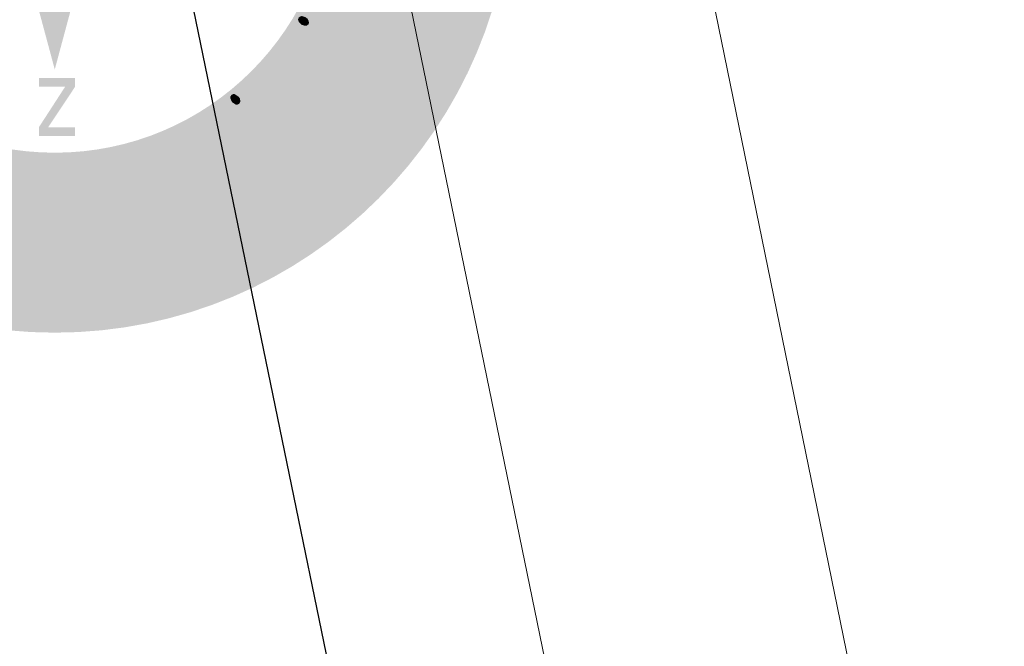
# Model space of a CAD drawing. Header units: metres. Extents: x 118574 to 118781, y 483563 to 483693.
# Tile 11 of 24: x 118713.35 to 118719.82, y 483677.93 to 483682.05. Entities that reach past the tile are written whole.
import ezdxf

# ---------------------------------------------------------------- set-up
doc = ezdxf.new("R2010")
doc.units = ezdxf.units.M
doc.header["$MEASUREMENT"] = 0
for name, color, linetype, lineweight in [('Kader', 7, 'Continuous', 0), ('Level 17', 7, 'Continuous', 0), ('Level 22', 7, 'Continuous', 0)]:
    doc.layers.add(name, color=color, linetype=linetype, lineweight=lineweight)

# ---------------------------------------------------------------- blocks, each defined once
blk = doc.blocks.new('KOMPAS')
at = {"layer": 'Kader', "linetype": 'Continuous', "lineweight": 0}
h = blk.add_hatch(color=254, dxfattribs=at)
edge = h.paths.add_edge_path()
edge.add_arc((0.02, -0.01), 118.52, 0, 360)
edge = h.paths.add_edge_path(flags=16)
edge.add_arc((0.02, -0.01), 71.96, 0, 360)
for color, points in [(7, [(78.81, -41), (68.5, -35.61), (69.48, -33.68), (70.86, -34.39), (70.47, -33.64), (70.35, -32.81), (70.47, -31.95), (70.78, -31.08), (71.73, -29.86), (72.95, -29.31), (74.4, -29.23), (75.98, -29.86), (82.7, -33.29), (81.68, -35.29), (75.39, -32.07), (74.44, -31.71), (73.65, -31.79), (72.99, -32.11), (72.44, -32.74), (72.16, -33.6), (72.32, -34.43), (72.71, -35.14), (73.54, -35.73), (79.87, -38.99)]), (7, [(64.8, -39.15), (63.82, -38.83), (63.11, -38.01), (62.99, -37.5), (63.19, -36.98), (63.54, -36.75), (63.98, -36.59), (65.04, -36.98), (65.47, -37.34), (65.71, -37.85), (65.83, -38.32), (65.71, -38.72), (65.31, -39.07)]), (7, [(99.98, -50.28), (98.09, -48.36), (98.84, -47.69), (99.07, -46.86), (98.84, -46.15), (98.21, -45.44), (97.38, -44.85), (90.18, -41.19), (91.36, -38.91), (103.12, -44.97), (101.9, -47.21), (100.41, -46.47), (100.92, -47.1), (101.12, -47.8), (101.08, -48.51), (100.8, -49.34)]), (7, [(69.33, -55.95), (59.73, -49.34), (61.02, -47.53), (62.32, -48.43), (62.05, -47.61), (61.97, -46.78), (62.17, -45.92), (62.68, -45.09), (63.66, -44.11), (65, -43.63), (66.42, -43.79), (67.95, -44.54), (74.21, -48.83), (72.95, -50.68), (67.12, -46.66), (66.18, -46.15), (65.39, -46.15), (64.68, -46.43), (64.09, -47.02), (63.74, -47.8), (63.7, -48.63), (64.09, -49.38), (64.72, -50.05), (70.59, -54.1)]), (1, [(-4.09, -67.63), (-4.09, -65.39), (2.71, -54.89), (-4.09, -54.89), (-4.09, -52.64), (5.27, -52.64), (5.27, -54.93), (-1.69, -65.39), (5.27, -65.39), (5.27, -67.63)]), (7, [(46.86, -59.53), (45.92, -58.9), (45.44, -57.88), (45.48, -57.44), (45.76, -57.01), (46.19, -56.81), (46.59, -56.81), (47.61, -57.48), (47.92, -57.92), (48.04, -58.47), (48, -58.94), (47.77, -59.29), (47.33, -59.53)]), (7, [(45.56, -76.37), (44.54, -74.84), (44.46, -65.9), (40.57, -68.46), (39.31, -66.53), (45.56, -62.4), (46.59, -63.9), (46.59, -72.91), (50.83, -70.15), (52.05, -72)]), (7, [(37.26, -80.66), (32.07, -70.27), (34.11, -69.25), (34.78, -70.59), (34.7, -69.88), (34.94, -69.25), (35.41, -68.74), (35.96, -68.34), (37.06, -68.11), (37.38, -70.47), (36.55, -70.51), (35.96, -71.02), (35.73, -71.69), (35.73, -72.47), (36.12, -73.3), (39.23, -79.67)]), (7, [(-7.95, -88.53), (-9.6, -88.21), (-11.29, -87.43), (-10.43, -85.42), (-9.13, -86.01), (-7.59, -86.32), (-6.18, -86.13), (-5.71, -85.73), (-5.59, -85.1), (-5.63, -84.67), (-5.86, -84.36), (-6.73, -83.69), (-7.91, -83.1), (-9.13, -82.55), (-10.47, -81.52), (-10.78, -80.86), (-10.94, -79.91), (-10.78, -79.16), (-10.47, -78.46), (-9.44, -77.59), (-8.11, -77.08), (-6.53, -76.96), (-4.76, -77.35), (-3.54, -78.02), (-4.41, -80.23), (-5.43, -79.52), (-6.89, -79.2), (-7.51, -79.2), (-8.07, -79.32), (-8.5, -79.56), (-8.66, -80.11), (-8.42, -80.62), (-7.59, -81.05), (-6.57, -81.52), (-5.39, -82.04), (-4.6, -82.55), (-3.93, -83.22), (-3.46, -84.04), (-3.31, -85.14), (-3.46, -86.05), (-3.78, -86.8), (-4.76, -87.86), (-6.22, -88.49)]), (7, [(3.19, -88.88), (-0.98, -77.51), (1.3, -77.35), (4.17, -85.81), (5.67, -77), (8.03, -76.84), (5.67, -88.65)]), (1, [(53.32, -89.79), (51.55, -89.27), (52.06, -87.5), (50.29, -86.99), (50.8, -85.22), (52.58, -85.73), (53.09, -83.96), (54.86, -84.47), (54.35, -86.24), (56.12, -86.76), (55.61, -88.53), (53.83, -88.02)]), (1, [(56.49, -94.68), (54.72, -94.17), (55.23, -92.4), (53.46, -91.88), (53.97, -90.11), (55.74, -90.63), (56.26, -88.85), (58.03, -89.37), (57.52, -91.14), (59.29, -91.65), (58.78, -93.42), (57, -92.91)]), (7, [(37.65, -108.12), (32.22, -94.04), (35.21, -92.89), (41.59, -100.21), (41.43, -90.53), (44.19, -89.47), (49.5, -103.52), (47.49, -104.34), (43.48, -94.08), (43.71, -105.72), (35.77, -97.03), (39.74, -107.3)]), (1, [(59.3, -99.83), (57.53, -99.32), (58.04, -97.55), (56.27, -97.04), (56.78, -95.26), (58.55, -95.78), (59.07, -94), (60.84, -94.52), (60.33, -96.29), (62.1, -96.8), (61.58, -98.58), (59.81, -98.06)]), (7, [(-8.73, -114.02), (-16.76, -113.43), (-15.62, -98.48), (-7.59, -99.07), (-7.75, -101.35), (-13.57, -100.88), (-13.85, -104.97), (-10.23, -105.29), (-10.43, -107.53), (-13.97, -107.3), (-14.32, -111.35), (-8.58, -111.78)])]:
    blk.add_hatch(color=color, dxfattribs=at).paths.add_polyline_path(points)
h = blk.add_hatch(color=7, dxfattribs=at)
h.paths.add_polyline_path([(101.24, -39.86), (99.82, -39.58), (98.29, -39.11), (97.42, -38.76), (97.1, -38.72), (96.79, -38.48), (99.62, -30.96), (98.48, -30.85), (97.54, -31.16), (96.75, -31.87), (96.16, -32.74), (95.96, -33.92), (96.24, -34.98), (94.23, -36), (93.68, -34.98), (93.49, -33.92), (93.56, -32.85), (93.84, -31.79), (94.39, -30.65), (95.1, -29.75), (95.89, -29.08), (96.87, -28.64), (99.15, -28.45), (101.87, -29.08), (104.5, -30.45), (105.41, -31.28), (106.15, -32.22), (106.63, -33.29), (106.86, -34.35), (106.82, -35.53), (106.55, -36.63), (106.08, -37.65), (105.41, -38.48), (104.58, -39.11), (103.6, -39.58), (102.5, -39.86)])
h.paths.add_polyline_path([(101.39, -37.3), (100.06, -37.02), (102.02, -31.91), (103.12, -32.54), (103.95, -33.48), (104.31, -34.58), (104.15, -35.77), (103.6, -36.59), (102.57, -37.14)], flags=16)
h = blk.add_hatch(color=7, dxfattribs=at)
h.paths.add_polyline_path([(60, -63.9), (58.03, -63.35), (56.07, -61.89), (54.34, -59.96), (53.79, -58.94), (53.55, -57.92), (53.43, -56.93), (53.59, -55.95), (54.02, -55.04), (54.57, -54.14), (55.36, -53.55), (56.15, -53.08), (57.01, -52.8), (57.92, -52.72), (58.98, -52.88), (60, -53.27), (61.02, -53.94), (62.17, -54.77), (62.83, -55.36), (63.07, -55.6), (63.23, -55.75), (58.47, -61.06), (59.37, -61.58), (60.28, -61.58), (61.18, -61.3), (61.85, -60.67), (62.44, -59.84), (62.52, -58.86), (64.57, -58.62), (64.64, -59.65), (64.45, -60.59), (64.09, -61.42), (63.5, -62.24), (62.68, -63.03), (61.81, -63.54), (60.95, -63.86)])
h.paths.add_polyline_path([(56.85, -59.61), (56.15, -58.62), (55.71, -57.6), (55.79, -56.66), (56.26, -55.71), (57.09, -55.16), (58, -55.04), (59.02, -55.36), (60.04, -55.95)], flags=16)
h = blk.add_hatch(color=7, dxfattribs=at)
h.paths.add_polyline_path([(27.31, -84.16), (26.4, -84), (25.5, -83.57), (24.04, -82.15), (22.94, -79.91), (22.51, -77.67), (22.82, -75.54), (23.21, -74.72), (23.84, -73.89), (24.59, -73.34), (25.5, -72.91), (26.48, -72.67), (27.46, -72.67), (28.41, -72.91), (29.23, -73.38), (30.73, -74.8), (31.83, -76.88), (32.26, -79.2), (32.03, -81.21), (31.59, -82.15), (31, -82.86), (30.22, -83.41), (29.27, -83.85), (28.25, -84.04)])
h.paths.add_polyline_path([(27.46, -81.88), (26.52, -81.52), (25.69, -80.62), (25.1, -79.2), (24.79, -77.75), (24.83, -76.57), (25.3, -75.54), (26.16, -75.03), (27.31, -74.84), (28.25, -75.27), (29.04, -76.17), (29.67, -77.67), (30.02, -79.16), (29.98, -80.3), (29.47, -81.21), (28.53, -81.76)], flags=16)
h = blk.add_hatch(color=7, dxfattribs=at)
h.paths.add_polyline_path([(15.78, -87.39), (14.79, -87.23), (13.93, -86.91), (13.14, -86.4), (11.88, -84.87), (11.1, -82.55), (10.94, -80.23), (11.53, -78.22), (12, -77.35), (12.71, -76.65), (13.46, -76.13), (14.44, -75.86), (15.46, -75.74), (16.45, -75.9), (17.35, -76.29), (18.14, -76.76), (19.48, -78.38), (20.22, -80.62), (20.42, -82.98), (19.91, -84.99), (19.36, -85.81), (18.65, -86.44), (17.86, -86.91), (16.8, -87.23)])
h.paths.add_polyline_path([(15.31, -85.03), (14.4, -84.55), (13.73, -83.57), (13.3, -82.07), (13.14, -80.62), (13.38, -79.44), (13.93, -78.49), (14.91, -78.02), (16.01, -78.02), (16.88, -78.61), (17.55, -79.6), (18.02, -81.13), (18.22, -82.63), (17.94, -83.81), (17.35, -84.63), (16.37, -85.03)], flags=16)
h = blk.add_hatch(color=7, dxfattribs=at)
h.paths.add_polyline_path([(23.33, -112.1), (23.84, -96.48), (26.79, -95.73), (34.86, -109.14), (32.54, -109.73), (31.04, -107.02), (25.65, -108.44), (25.69, -111.47)])
h.paths.add_polyline_path([(25.73, -106.04), (25.89, -98.36), (29.75, -104.97)], flags=16)
h = blk.add_hatch(color=7, dxfattribs=at)
h.paths.add_polyline_path([(9.36, -114.22), (7.16, -99.35), (11.37, -98.76), (12.87, -98.68), (14.28, -98.91), (15.54, -99.35), (16.68, -100.1), (17.67, -101.08), (18.53, -102.22), (19.08, -103.56), (19.44, -105.09), (19.48, -106.78), (19.36, -108.36), (18.85, -109.73), (18.22, -110.95), (17.23, -111.94), (16.13, -112.72), (14.79, -113.32), (13.42, -113.63)])
h.paths.add_polyline_path([(11.29, -111.66), (9.76, -101.28), (11.21, -101.08), (12.32, -101), (13.38, -101.12), (14.32, -101.47), (15.11, -101.9), (15.9, -102.65), (16.49, -103.44), (16.92, -104.42), (17.15, -105.49), (17.23, -106.59), (17.15, -107.61), (16.8, -108.59), (16.29, -109.46), (15.62, -110.17), (14.75, -110.76), (13.77, -111.19), (12.79, -111.47)], flags=16)
h = blk.add_hatch(color=7, dxfattribs=at)
h.paths.add_polyline_path([(-4.72, -114.57), (-5.19, -99.62), (0.2, -99.47), (2.28, -99.62), (3.74, -100.53), (4.76, -101.9), (5.08, -103.83), (4.96, -105.29), (4.45, -106.55), (3.54, -107.41), (2.44, -108.12), (5.47, -114.26), (3.23, -114.34), (0.12, -108.44), (-2.64, -108.52), (-2.44, -114.53)])
h.paths.add_polyline_path([(-2.71, -106.31), (-2.83, -101.75), (0.39, -101.67), (1.46, -101.75), (2.2, -102.14), (2.68, -102.89), (2.87, -103.91), (2.71, -104.93), (2.28, -105.56), (1.61, -106.04), (0.63, -106.11)], flags=16)
at = {"layer": 'Kader', "color": 254, "linetype": 'Continuous', "lineweight": 0}
blk.add_solid([(0.02, -0.01), (0.02, -50.43), (-10.72, -10.53)], dxfattribs=at)
at = {"layer": 'Kader', "color": 7, "linetype": 'Continuous', "lineweight": 0, "extrusion": (0, 0, -1)}
for points in [[(-0.02, -0.01), (-0.02, -50.43), (-10.75, -10.53)], [(-47.65, -60.83), (-55.2, -69.64), (-49.38, -59.37), (-56.93, -68.15)]]:
    blk.add_solid(points, dxfattribs=at)
at = {"layer": 'Kader', "color": 7, "linetype": 'Continuous', "lineweight": 0}
blk.add_solid([(65.94, -40.33), (75.58, -46.86), (67.24, -38.48), (76.84, -45.05)], dxfattribs=at)

msp = doc.modelspace()

# ---------------------------------------------------------------- linework, layer by layer
at = {"layer": 'Kader', "color": 7, "linetype": 'Continuous', "lineweight": 30, "flags": 128}
msp.add_lwpolyline([(118719.824, 483656.2318), (118714.109, 483683.978)], dxfattribs=at)
at = {"layer": 'Level 17', "color": 7, "linetype": 'Continuous', "lineweight": 0, "flags": 128}
msp.add_lwpolyline([(118716.0299, 483691.1948), (118716.276, 483690.013), (118717.581, 483683.774), (118719.032, 483676.693), (118719.824, 483672.8277)], dxfattribs=at)
at = {"layer": 'Level 22', "color": 7, "linetype": 'Continuous', "lineweight": 0, "flags": 128}
msp.add_lwpolyline([(118719.824, 483663.119), (118717.149, 483676.145), (118715.44, 483684.47), (118714.067, 483684.19), (118714.109, 483683.978)], dxfattribs=at)

# ---------------------------------------------------------------- block references
at = {"layer": 'Kader', "color": 254, "linetype": 'Continuous', "lineweight": 0, "xscale": 0.02541583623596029, "yscale": 0.02541583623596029, "zscale": 0.02541583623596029}
msp.add_blockref('KOMPAS', (118713.577, 483683.004), dxfattribs=at)

doc.saveas('drawing.dxf')
